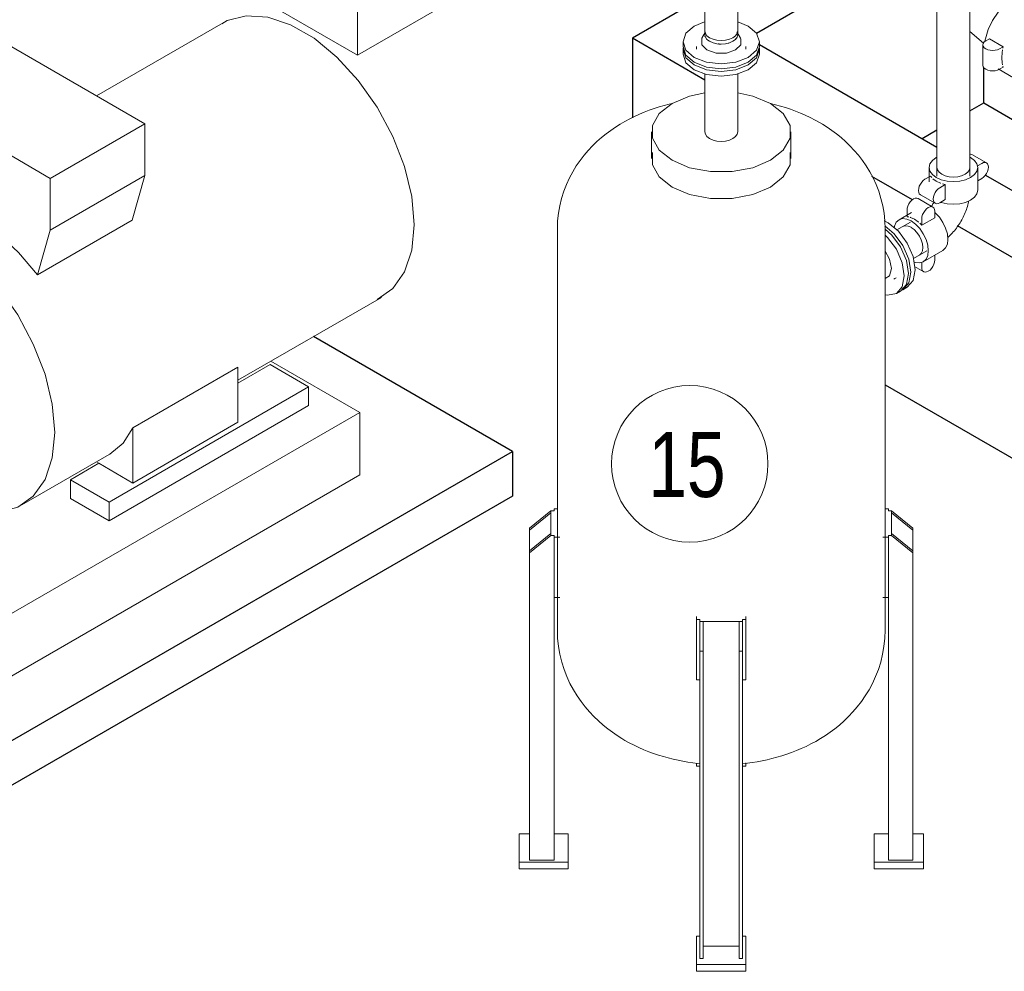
# Model space of a CAD drawing. Header units: centimetres. Extents: x -1589 to 108054, y -205274 to 31709.
# Tile 243 of 256: x 25339 to 25519, y 27307 to 27481. Entities that reach past the tile are written whole.
import ezdxf

# ---------------------------------------------------------------- set-up
doc = ezdxf.new("R2010")
doc.units = ezdxf.units.CM
doc.header["$LTSCALE"] = 0.01
doc.header["$MEASUREMENT"] = 0
for name, color, linetype, lineweight in [('A-ANNO-NOTE', 7, 'Continuous', 30), ('A-WALL', 7, 'Continuous', 25), ('P-PIPE', 7, 'Continuous', 9), ('P-SANR-FIXT', 7, 'Continuous', 18)]:
    doc.layers.add(name, color=color, linetype=linetype, lineweight=lineweight)
doc.layers.add('A-FLOR', color=7, linetype='Continuous', lineweight=25, true_color=0x007f00)
doc.layers.add('Etanorm FXV 3e configured-BIM Data 100-080-250 LOD-200_dwg', color=7, linetype='Continuous', lineweight=18, true_color=0x767676)
doc.styles.add('Century Gothic', font='GOTHIC.TTF', dxfattribs={"width": 0.8, "height": 119.0625})

# ---------------------------------------------------------------- blocks, each defined once
blk = doc.blocks.new('Etanorm FXV 3e configured-BIM Data 100-080-250 LOD-200_dwg_6_PART_SMES190200018000300014331_in_ASM_1fcdlqxvzumwa0j7dwyxco6gr_______-2286520-Pompownia - widok 3D')
at = {"color": 26, "lineweight": 18, "true_color": 0x7f1f00}
for p, q in [((89193.3, -36804.6), (88961.6, -36938.3)), ((88801.9, -36846.1), (88628.7, -36946.1)), ((89050.1, -36989.4), (88801.9, -36846.1)), ((88628.7, -36946.1), (88876.9, -37089.4)), ((88628.7, -37040.8), (88628.7, -36946.1)), ((88876.9, -37089.4), (89050.1, -36989.4)), ((89050.1, -37084.1), (89050.1, -36989.4)), ((88631, -37136.9), (88628.7, -37040.8)), ((88876.9, -37184.1), (89050.1, -37084.1)), ((88876.9, -37089.4), (88876.9, -37184.1)), ((89026.5, -37165.6), (89050.1, -37084.1)), ((88639.7, -37124.2), (88534.9, -37184.7)), ((89026.5, -37165.6), (88853.2, -37265.6)), ((88876.9, -37184.1), (88853.2, -37265.6)), ((89220.5, -37458.6), (89483.3, -37306.9)), ((88663.7, -37407.7), (88643.4, -37419.3)), ((89028.2, -37545.7), (89220.5, -37434.7)), ((89220.5, -37463.8), (89279.2, -37429.9)), ((89220.5, -37535.6), (89220.5, -37434.7)), ((89279.2, -37429.9), (89349.9, -37470.7)), ((88675.9, -37475.6), (88696.2, -37463.9)), ((89349.9, -37470.7), (88984.4, -37681.8)), ((89349.9, -37505), (89349.9, -37470.7)), ((88984.4, -37716.1), (89349.9, -37505)), ((89028.2, -37646.7), (89220.5, -37535.6)), ((89028.2, -37545.7), (89028.2, -37646.7)), ((88824.9, -37686.9), (88984.7, -37594.7)), ((88913.6, -37640.9), (88966, -37610.7)), ((88966, -37610.7), (88961.4, -37608.1)), ((89028.2, -37646.7), (88966, -37610.7)), ((88913.6, -37675.2), (88913.6, -37640.9)), ((88984.4, -37681.8), (88913.6, -37640.9)), ((88913.6, -37675.2), (88984.4, -37716.1)), ((88984.4, -37716.1), (88984.4, -37681.8))]:
    blk.add_line(p, q, dxfattribs=at)
for points in [[(89543.3, -37174.1, 0), (89538.8, -37122.3, 0), (89525.6, -37067.6, 0), (89504.2, -37012.3, 0), (89475.5, -36959, 0), (89440.8, -36909.9, 0), (89401.6, -36867.1, 0), (89359.7, -36832.6, 0), (89316.8, -36807.9, 0), (89274.9, -36793.9, 0), (89235.7, -36791.5, 0), (89201, -36800.5, 0), (89190.7, -36806.1, 0)], [(88853.2, -37265.6, 0), (88818.5, -37224.8, 0), (88781.1, -37190.3, 0), (88742.2, -37163.5, 0), (88703.3, -37145.3, 0), (88665.7, -37136.3, 0), (88631, -37136.9, 0)], [(88474.9, -37317.4, 0), (88479.4, -37270.8, 0), (88492.6, -37231.3, 0), (88514, -37200.8, 0), (88542.7, -37180.6, 0), (88577.4, -37171.5, 0), (88616.6, -37174, 0), (88658.5, -37187.9, 0), (88701.4, -37212.7, 0), (88743.3, -37247.2, 0), (88782.5, -37289.9, 0), (88817.2, -37339.1, 0), (88845.8, -37392.4, 0), (88867.3, -37447.6, 0), (88880.5, -37502.4, 0), (88885, -37554.2, 0)], [(89475.5, -37310.9, 0), (89504.2, -37290.7, 0), (89525.6, -37260.2, 0), (89538.8, -37220.8, 0), (89543.3, -37174.1, 0)], [(88474.9, -37317.4, 0), (88479.4, -37369.2, 0), (88492.6, -37424, 0), (88500.4, -37446.6, 0)], [(88702.9, -37449.1, 0), (88699.8, -37434, 0), (88691.4, -37419.5, 0), (88679.9, -37409.3, 0), (88668.5, -37406.2, 0), (88660, -37411, 0)], [(88691.4, -37465.4, 0), (88699.8, -37460.6, 0), (88702.9, -37449.1, 0)], [(88984.7, -37594.7, 0), (88986, -37594, 0), (89010, -37573.8, 0), (89028.2, -37545.7, 0)], [(88729.6, -37694.2, 0), (88743.3, -37697.6, 0), (88782.5, -37700.1, 0), (88817.2, -37691, 0), (88845.8, -37670.8, 0), (88867.3, -37640.3, 0), (88880.5, -37600.8, 0), (88885, -37554.2, 0)], [(88580.7, -37585.7, 0), (88616.6, -37624.4, 0), (88630.3, -37636.9, 0)]]:
    blk.add_polyline3d(points, dxfattribs=at)
blk = doc.blocks.new('Etanorm FXV 3e configured-BIM Data 100-080-250 LOD-200_dwg_15_PART_Standard_baseplate__350300020013_in_ASM_1fcdlqxvzumwa0j7dwyxco6gr_______-2286529-Pompownia - widok 3D')
at = {"color": 26, "lineweight": 18, "true_color": 0x7f1f00}
for p, q in [((89443.6, -37517.4), (89280.9, -37423.5)), ((88312.2, -38170.6), (89443.6, -37517.4)), ((89443.6, -37631.8), (89443.6, -37517.4)), ((88312.2, -38285), (89443.6, -37631.8)), ((87974.6, -37975.7), (88312.2, -38170.6)), ((88312.2, -38285), (87879.9, -38035.3)), ((88312.2, -38170.6), (88312.2, -38285))]:
    blk.add_line(p, q, dxfattribs=at)

msp = doc.modelspace()

# ---------------------------------------------------------------- linework, layer by layer
at = {"layer": 'A-ANNO-NOTE', "lineweight": 9}
msp.add_circle((25461.20108, 27399.58887), 14.3207, dxfattribs=at)
at = {"layer": 'A-FLOR'}
for p, q in [((25428.73225, 27401.86254), (25392.30034, 27422.89652)), ((25287.31089, 27320.21289), (25428.73225, 27401.86254)), ((25428.73225, 27401.86254), (25428.73225, 27393.69758)), ((25428.73225, 27393.69758), (25287.31089, 27312.04792))]:
    msp.add_line(p, q, dxfattribs=at)
at = {"layer": 'A-WALL'}
for p, q in [((25491.36104, 27488.72054), (25473.4389, 27478.37319)), ((25461.3025, 27483.61369), (25450.70331, 27477.49424)), ((25463.98115, 27469.82827), (25450.70331, 27477.49424)), ((25450.70331, 27477.49424), (25450.70331, 27462.90751)), ((25473.96676, 27476.31053), (25506.46461, 27457.54788)), ((25515.0295, 27465.64319), (25515.0295, 27472.11695)), ((25512.48949, 27464.17671), (25515.0295, 27465.64319)), ((25515.0295, 27465.64319), (25628.18804, 27400.31107)), ((25503.73631, 27459.12307), (25506.46746, 27460.69989)), ((25501.95901, 27447.90174), (25494.52823, 27452.19191)), ((25515.32845, 27452.43035), (25612.87593, 27396.11128)), ((25602.26932, 27389.98756), (25510.21894, 27443.13287)), ((25496.96676, 27414.04167), (25570.44952, 27371.61639))]:
    msp.add_line(p, q, dxfattribs=at)
at = {"layer": 'P-PIPE', "color": 1, "true_color": 0xff0000}
for p, q in [((25506.45949, 27562.26136), (25506.45949, 27452.22212)), ((25512.48949, 27452.22212), (25512.48949, 27561.66766)), ((25469.98176, 27478.80089), (25469.97922, 27509.12996)), ((25463.95119, 27485.60094), (25463.95176, 27478.80038)), ((25471.91651, 27479.69878), (25470.01665, 27480.47872)), ((25464.09324, 27478.6744), (25463.44038, 27477.48773)), ((25463.95176, 27478.80063), (25463.95176, 27478.14744)), ((25464.05443, 27478.3501), (25463.95176, 27478.80038)), ((25464.35558, 27477.93027), (25464.0545, 27478.34995)), ((25464.83484, 27477.56967), (25464.3557, 27477.93015)), ((25470.49314, 27477.48773), (25469.84029, 27478.6744)), ((25469.98176, 27478.14744), (25469.98176, 27478.80063)), ((25459.96676, 27476.84104), (25459.96676, 27475.9429)), ((25465.45926, 27477.29308), (25464.83484, 27477.56967)), ((25468.33554, 27476.59645), (25468.27114, 27476.57806)), ((25469.65315, 27477.35717), (25469.60226, 27477.30199)), ((25473.96676, 27475.9429), (25473.96676, 27476.84104)), ((25459.96676, 27475.453), (25459.96676, 27474.55485)), ((25462.46676, 27475.9429), (25462.46676, 27475.69795)), ((25462.46676, 27475.69795), (25462.46676, 27475.453)), ((25471.46676, 27475.69795), (25471.46676, 27475.9429)), ((25471.46676, 27475.453), (25471.46676, 27475.69795)), ((25473.96676, 27474.55485), (25473.96676, 27475.453)), ((25512.61758, 27455.6345), (25512.49856, 27455.70032)), ((25515.52671, 27454.66241), (25512.83263, 27456.21784)), ((25514.68004, 27454.57854), (25513.85509, 27454.10225)), ((25505.02949, 27453.81984), (25505.02949, 27451.18189)), ((25507.34168, 27452.58846), (25506.86322, 27452.94824)), ((25513.91949, 27449.67204), (25513.91949, 27453.81984)), ((25504.26893, 27451.67854), (25505.28764, 27452.26669)), ((25505.49965, 27451.98009), (25505.28764, 27452.26669)), ((25506.3314, 27451.31388), (25505.71778, 27451.75678)), ((25507.96636, 27452.31171), (25507.34249, 27452.588)), ((25507.98172, 27450.71126), (25507.48532, 27450.83367)), ((25508.69382, 27452.13774), (25507.96694, 27452.31152)), ((25513.91949, 27451.37423), (25514.68004, 27451.81334)), ((25507.98172, 27450.71126), (25506.96301, 27450.12311)), ((25507.98172, 27447.94606), (25507.98172, 27450.71126)), ((25505.72326, 27446.59321), (25503.02918, 27448.14863)), ((25503.42226, 27448.82947), (25506.11634, 27447.27404)), ((25506.96301, 27447.35791), (25507.98172, 27447.94606)), ((25501.79554, 27445.58053), (25499.51101, 27444.26155)), ((25500.98515, 27444.81456), (25500.98515, 27445.99086)), ((25506.07396, 27444.64173), (25506.07396, 27445.81804)), ((25501.60967, 27443.82199), (25499.12753, 27442.38893)), ((25500.98515, 27444.81456), (25501.33936, 27444.77425)), ((25503.32502, 27443.62782), (25503.67923, 27443.25913)), ((25503.67923, 27443.25913), (25506.07396, 27444.64173)), ((25503.67923, 27444.43544), (25503.67923, 27443.25913)), ((25500.22538, 27443.02422), (25500.6671, 27443.16057)), ((25500.66902, 27443.16074), (25501.18149, 27443.10961)), ((25501.1827, 27443.10929), (25501.73351, 27442.87483)), ((25501.73431, 27442.87436), (25502.28552, 27442.4722)), ((25502.28598, 27442.4718), (25502.79991, 27441.92919)), ((25503.58057, 27440.57704), (25503.79352, 27439.86066)), ((25502.14253, 27437.16679), (25504.62467, 27438.59986)), ((25503.79364, 27438.58524), (25503.58168, 27438.11586)), ((25503.79364, 27439.86006), (25503.86632, 27439.18159)), ((25503.86632, 27439.18069), (25503.79396, 27438.58644)), ((25503.95601, 27436.56258), (25507.54811, 27438.63649)), ((25503.58057, 27438.11428), (25503.24163, 27437.79992)), ((25503.67923, 27436.47715), (25503.67923, 27435.52457)), ((25506.07396, 27436.90717), (25506.07396, 27437.78539)), ((25502.37124, 27435.70705), (25504.02993, 27434.7494)), ((25498.56169, 27433.38467), (25498.77383, 27433.50714)), ((25498.77383, 27433.50714), (25498.98596, 27433.62962)), ((25501.26144, 27434.42405), (25500.88466, 27432.45436)), ((25499.03388, 27430.77053), (25499.81169, 27431.21961)), ((25500.87441, 27432.43194), (25499.81169, 27431.21961)), ((25500.23596, 27431.46455), (25501.01377, 27431.91363))]:
    msp.add_line(p, q, dxfattribs=at)
at = {"layer": 'P-PIPE', "color": 5, "true_color": 0x0000ff}
for p, q in [((25512.48949, 27478.68847), (25514.96115, 27476.60557)), ((25514.85616, 27476.2754), (25514.85616, 27472.54238)), ((25516.05384, 27477.39816), (25515.38437, 27477.01163)), ((25518.60424, 27475.92569), (25516.05384, 27477.39816)), ((25517.93476, 27475.53916), (25518.60424, 27475.92569)), ((25518.53958, 27475.65001), (25518.60424, 27475.92569)), ((25517.68032, 27471.86799), (25520.4573, 27470.2647)), ((25518.60424, 27472.19266), (25517.93476, 27471.80614)), ((25518.60424, 27472.19266), (25518.53958, 27472.39369))]:
    msp.add_line(p, q, dxfattribs=at)
at = {"layer": 'P-PIPE'}
for p, q in [((25463.95176, 27470.95074), (25463.95176, 27460.34781)), ((25469.98176, 27460.34781), (25469.98176, 27470.95074)), ((25454.21676, 27460.34781), (25454.21676, 27455.44883)), ((25479.71676, 27455.44883), (25479.71676, 27460.34781)), ((25436.96676, 27442.62984), (25436.96676, 27369.14514)), ((25496.96676, 27369.14514), (25496.96676, 27442.62984)), ((25436.96676, 27391.33914), (25436.36676, 27391.33914)), ((25436.36676, 27391.33914), (25436.36676, 27390.99273)), ((25497.56676, 27391.33914), (25496.96676, 27391.33914)), ((25497.56676, 27390.99273), (25497.56676, 27391.33914)), ((25431.86676, 27387.80839), (25435.76676, 27390.99273)), ((25435.76676, 27390.64632), (25431.86676, 27387.46198)), ((25436.36676, 27390.99273), (25435.76676, 27390.99273)), ((25435.76676, 27390.99273), (25435.76676, 27390.64632)), ((25435.76676, 27390.64632), (25435.76676, 27386.83581)), ((25498.16676, 27390.99273), (25497.56676, 27390.99273)), ((25498.16676, 27390.64632), (25498.16676, 27390.99273)), ((25498.16676, 27390.99273), (25502.06676, 27387.80839)), ((25498.16676, 27386.83581), (25498.16676, 27390.64632)), ((25502.06676, 27387.46198), (25498.16676, 27390.64632)), ((25431.86676, 27387.46198), (25431.86676, 27387.80839)), ((25502.06676, 27387.80839), (25502.06676, 27387.46198)), ((25431.86676, 27387.46198), (25431.86676, 27383.65147)), ((25431.86676, 27383.65147), (25435.76676, 27386.83581)), ((25435.76676, 27386.4894), (25431.86676, 27383.30506)), ((25435.76676, 27386.83581), (25435.76676, 27386.4894)), ((25435.76676, 27386.4894), (25436.36676, 27386.4894)), ((25436.36676, 27386.4894), (25436.36676, 27386.14299)), ((25436.36676, 27386.14299), (25437.40997, 27386.14299)), ((25436.36676, 27375.12028), (25436.36676, 27386.14299)), ((25496.52355, 27386.14299), (25497.56676, 27386.14299)), ((25497.56676, 27386.14299), (25497.56676, 27386.4894)), ((25497.56676, 27386.4894), (25498.16676, 27386.4894)), ((25497.56676, 27386.14299), (25497.56676, 27375.12028)), ((25498.16676, 27386.4894), (25498.16676, 27386.83581)), ((25498.16676, 27386.83581), (25502.06676, 27383.65147)), ((25502.06676, 27383.30506), (25498.16676, 27386.4894)), ((25502.06676, 27383.65147), (25502.06676, 27387.46198)), ((25431.86676, 27383.30506), (25431.86676, 27383.65147)), ((25431.86676, 27327.04844), (25431.86676, 27383.30506)), ((25502.06676, 27383.65147), (25502.06676, 27383.30506)), ((25502.06676, 27383.30506), (25502.06676, 27327.04844)), ((25436.36676, 27327.04844), (25436.36676, 27375.12028)), ((25437.40997, 27375.12028), (25436.36676, 27375.12028)), ((25497.56676, 27375.12028), (25496.52355, 27375.12028)), ((25497.56676, 27375.12028), (25497.56676, 27327.04844)), ((25462.46676, 27371.67644), (25462.46676, 27371.07414)), ((25471.46676, 27371.07414), (25471.46676, 27371.67644)), ((25462.46676, 27371.07414), (25463.06676, 27371.07414)), ((25462.46676, 27371.07414), (25462.46676, 27360.05144)), ((25463.06676, 27371.07414), (25463.06676, 27370.72773)), ((25463.06676, 27370.72773), (25463.66676, 27370.72773)), ((25463.06676, 27365.29173), (25463.06676, 27370.72773)), ((25463.66676, 27370.72773), (25470.26676, 27370.72773)), ((25463.66676, 27370.72773), (25463.66676, 27365.29173)), ((25470.26676, 27370.72773), (25470.86676, 27370.72773)), ((25470.26676, 27365.29173), (25470.26676, 27370.72773)), ((25470.86676, 27370.72773), (25470.86676, 27371.07414)), ((25470.86676, 27371.07414), (25471.46676, 27371.07414)), ((25470.86676, 27370.72773), (25470.86676, 27365.29173)), ((25471.46676, 27360.05144), (25471.46676, 27371.07414)), ((25463.66676, 27365.29173), (25463.06676, 27365.29173)), ((25463.06676, 27309.03512), (25463.06676, 27365.29173)), ((25463.66676, 27365.29173), (25463.66676, 27309.03512)), ((25470.86676, 27365.29173), (25470.26676, 27365.29173)), ((25470.26676, 27309.03512), (25470.26676, 27365.29173)), ((25470.86676, 27309.03512), (25470.86676, 27365.29173)), ((25463.06676, 27360.05144), (25462.46676, 27360.05144)), ((25471.46676, 27360.05144), (25470.86676, 27360.05144)), ((25462.46676, 27344.81674), (25462.46676, 27344.24117)), ((25471.46676, 27344.24117), (25471.46676, 27344.85188)), ((25463.06676, 27344.24117), (25462.46676, 27344.24117)), ((25471.46676, 27344.24117), (25470.86676, 27344.24117)), ((25431.86676, 27331.89819), (25429.96676, 27331.89819)), ((25429.96676, 27331.89819), (25429.96676, 27326.70203)), ((25438.96676, 27331.89819), (25436.36676, 27331.89819)), ((25438.96676, 27326.70203), (25438.96676, 27331.89819)), ((25497.56676, 27331.89819), (25494.96676, 27331.89819)), ((25494.96676, 27331.89819), (25494.96676, 27326.70203)), ((25503.96676, 27331.89819), (25502.06676, 27331.89819)), ((25503.96676, 27326.70203), (25503.96676, 27331.89819)), ((25429.96676, 27326.70203), (25438.96676, 27326.70203)), ((25429.96676, 27325.47729), (25429.96676, 27326.70203)), ((25436.36676, 27327.04844), (25431.86676, 27327.04844)), ((25438.96676, 27326.70203), (25438.96676, 27325.47729)), ((25494.96676, 27326.70203), (25503.96676, 27326.70203)), ((25494.96676, 27325.47729), (25494.96676, 27326.70203)), ((25502.06676, 27327.04844), (25497.56676, 27327.04844)), ((25503.96676, 27326.70203), (25503.96676, 27325.47729)), ((25438.96676, 27325.47729), (25429.96676, 27325.47729)), ((25503.96676, 27325.47729), (25494.96676, 27325.47729)), ((25463.06676, 27313.1343), (25462.46676, 27313.1343)), ((25462.46676, 27313.1343), (25462.46676, 27307.93815)), ((25471.46676, 27313.1343), (25470.86676, 27313.1343)), ((25471.46676, 27307.93815), (25471.46676, 27313.1343)), ((25470.26676, 27311.28678), (25463.66676, 27311.28678)), ((25463.66676, 27309.03512), (25463.06676, 27309.03512)), ((25470.86676, 27309.03512), (25470.26676, 27309.03512)), ((25462.46676, 27307.93815), (25471.46676, 27307.93815)), ((25462.46676, 27306.71341), (25462.46676, 27307.93815)), ((25471.46676, 27306.71341), (25462.46676, 27306.71341)), ((25471.46676, 27306.71341), (25471.46676, 27307.93815))]:
    msp.add_line(p, q, dxfattribs=at)
at = {"layer": 'P-PIPE', "color": 5, "true_color": 0x0000ff}
for points in [[(25515.24526, 27476.92264, 0), (25515.32315, 27477.35701, 0), (25515.82824, 27479.05664, 0), (25516.63171, 27480.72963, 0), (25517.67882, 27482.26195, 0), (25518.8982, 27483.54918, 0), (25520.20676, 27484.5036, 0), (25521.51532, 27485.06017, 0), (25522.73471, 27485.18096, 0), (25523.78181, 27484.85774, 0)], [(25515.38437, 27477.01163, 0), (25515.09777, 27476.796, 0), (25514.91761, 27476.54488, 0), (25514.85616, 27476.2754, 0), (25514.91761, 27476.00592, 0), (25515.09777, 27475.7548, 0), (25515.38437, 27475.53916, 0), (25515.75786, 27475.3737, 0), (25516.19281, 27475.26968, 0), (25516.65956, 27475.23421, 0), (25517.12632, 27475.26968, 0), (25517.56126, 27475.3737, 0), (25517.93476, 27475.53916, 0)], [(25518.33887, 27473.90597, 0), (25518.40565, 27474.89027, 0), (25518.47651, 27475.33802, 0)], [(25517.93476, 27471.80614, 0), (25517.56126, 27471.64068, 0), (25517.12632, 27471.53666, 0), (25516.65956, 27471.50118, 0), (25516.19281, 27471.53666, 0), (25515.75786, 27471.64068, 0), (25515.38437, 27471.80614, 0), (25515.09777, 27472.02178, 0), (25514.91761, 27472.2729, 0), (25514.85616, 27472.54238, 0)], [(25518.47651, 27472.63284, 0), (25518.40565, 27472.99878, 0), (25518.33887, 27473.90597, 0)]]:
    msp.add_polyline3d(points, dxfattribs=at)
at = {"layer": 'P-PIPE', "color": 1, "true_color": 0xff0000}
for points in [[(25463.92274, 27480.48036, 0), (25462.01701, 27479.69878, 0), (25460.49961, 27478.38764, 0), (25459.96676, 27476.84104, 0), (25460.49961, 27475.29445, 0), (25462.01701, 27473.9833, 0)], [(25462.01701, 27473.9833, 0), (25464.28798, 27473.10723, 0), (25466.96676, 27472.79959, 0), (25469.64555, 27473.10723, 0), (25471.91651, 27473.9833, 0), (25473.43392, 27475.29445, 0), (25473.96676, 27476.84104, 0), (25473.43392, 27478.38764, 0), (25471.91651, 27479.69878, 0)], [(25463.95176, 27478.80063, 0), (25464.0545, 27478.35011, 0), (25464.3557, 27477.93028, 0), (25464.83484, 27477.56977, 0)], [(25464.83484, 27476.91657, 0), (25464.3557, 27477.27708, 0), (25464.0545, 27477.69691, 0), (25463.95176, 27478.14744, 0)], [(25464.01539, 27477.7917, 0), (25463.98888, 27477.87513, 0), (25463.97223, 27477.94494, 0)], [(25464.83484, 27477.56977, 0), (25465.45926, 27477.29313, 0), (25466.18642, 27477.11924, 0), (25466.96676, 27477.05992, 0), (25467.7471, 27477.11924, 0), (25468.47426, 27477.29313, 0), (25469.09869, 27477.56977, 0), (25469.57783, 27477.93028, 0), (25469.87903, 27478.35011, 0), (25469.98176, 27478.80063, 0)], [(25469.98176, 27478.14744, 0), (25469.87903, 27477.69691, 0), (25469.57783, 27477.27708, 0), (25469.09869, 27476.91657, 0), (25468.47426, 27476.63994, 0), (25467.7471, 27476.46604, 0), (25466.96676, 27476.40673, 0), (25466.59619, 27476.42011, 0)], [(25469.98176, 27478.8008, 0), (25469.87903, 27478.35028, 0), (25469.57783, 27477.93044, 0), (25469.09869, 27477.56991, 0)], [(25463.43923, 27477.48442, 0), (25463.39284, 27477.39393, 0), (25463.39284, 27476.28815, 0), (25464.35047, 27475.33052, 0)], [(25464.35047, 27475.33052, 0), (25466.00913, 27474.77764, 0), (25467.92439, 27474.77764, 0), (25469.58306, 27475.33052, 0), (25470.54069, 27476.28815, 0), (25470.54069, 27477.39393, 0), (25470.49519, 27477.48352, 0)], [(25466.57794, 27476.42145, 0), (25466.18642, 27476.46604, 0), (25465.45926, 27476.63994, 0), (25464.83484, 27476.91657, 0)], [(25469.09869, 27477.56991, 0), (25468.47426, 27477.29325, 0), (25467.7471, 27477.11931, 0), (25466.96676, 27477.05996, 0), (25466.18642, 27477.11923, 0), (25465.45926, 27477.29308, 0)], [(25466.60132, 27476.41956, 0), (25466.49511, 27476.42816, 0), (25466.42079, 27476.4355, 0)], [(25462.01701, 27473.08516, 0), (25460.49961, 27474.3963, 0), (25459.96676, 27475.9429, 0)], [(25459.98098, 27475.70043, 0), (25459.96676, 27475.453, 0), (25460.49961, 27473.9064, 0), (25462.01701, 27472.59526, 0)], [(25462.01701, 27471.69711, 0), (25460.49961, 27473.00826, 0), (25459.96676, 27474.55485, 0)], [(25473.96676, 27475.9429, 0), (25473.43392, 27474.3963, 0), (25471.91651, 27473.08516, 0), (25469.64555, 27472.20908, 0), (25466.96676, 27471.90144, 0), (25464.28798, 27472.20908, 0), (25462.01701, 27473.08516, 0)], [(25462.01701, 27472.59526, 0), (25464.28798, 27471.71918, 0), (25466.96676, 27471.41155, 0), (25469.64555, 27471.71918, 0), (25471.91651, 27472.59526, 0), (25473.43392, 27473.9064, 0), (25473.96676, 27475.453, 0), (25473.95254, 27475.70043, 0)], [(25473.96676, 27474.55485, 0), (25473.43392, 27473.00826, 0), (25471.91651, 27471.69711, 0), (25469.64555, 27470.82104, 0), (25466.96676, 27470.5134, 0), (25464.28798, 27470.82104, 0), (25462.01701, 27471.69711, 0)], [(25512.49328, 27456.2965, 0), (25512.58465, 27456.29438, 0), (25512.83263, 27456.21784, 0)], [(25506.45037, 27455.70059, 0), (25506.3314, 27455.6345, 0), (25505.625, 27455.103, 0), (25505.18095, 27454.48405, 0), (25505.02949, 27453.81984, 0), (25505.18095, 27453.15563, 0), (25505.625, 27452.53668, 0), (25506.3314, 27452.00518, 0)], [(25506.3314, 27452.00518, 0), (25507.25199, 27451.59734, 0), (25508.32404, 27451.34096, 0), (25509.47449, 27451.25352, 0), (25510.62494, 27451.34096, 0), (25511.69699, 27451.59734, 0), (25512.61758, 27452.00518, 0), (25513.32397, 27452.53668, 0), (25513.76803, 27453.15563, 0), (25513.91949, 27453.81984, 0), (25513.76803, 27454.48405, 0), (25513.32397, 27455.103, 0), (25512.61758, 27455.6345, 0)], [(25514.68004, 27451.81334, 0), (25514.98994, 27452.03937, 0), (25515.27873, 27452.34422, 0), (25515.52671, 27452.70712, 0), (25515.71699, 27453.10332, 0), (25515.83661, 27453.50584, 0), (25515.87741, 27453.88724, 0), (25515.83661, 27454.22153, 0), (25515.71699, 27454.48593, 0), (25515.52671, 27454.66241, 0), (25515.27873, 27454.73896, 0), (25514.98994, 27454.71035, 0), (25514.68004, 27454.57854, 0)], [(25506.86234, 27452.94912, 0), (25506.56101, 27453.36912, 0), (25506.45824, 27453.81984, 0)], [(25512.49074, 27453.81984, 0), (25512.38796, 27453.36912, 0), (25512.08664, 27452.94912, 0), (25511.6073, 27452.58846, 0), (25510.98261, 27452.31171, 0), (25510.25515, 27452.13774, 0)], [(25503.42226, 27448.82947, 0), (25503.23198, 27449.00595, 0), (25503.11236, 27449.27035, 0), (25503.07156, 27449.60464, 0), (25503.11236, 27449.98603, 0), (25503.23198, 27450.38855, 0), (25503.42226, 27450.78476, 0), (25503.67025, 27451.14765, 0), (25503.95903, 27451.4525, 0), (25504.26893, 27451.67854, 0)], [(25507.18237, 27450.92974, 0), (25507.09853, 27450.9596, 0), (25506.3314, 27451.31388, 0)], [(25510.25484, 27452.1377, 0), (25509.47449, 27452.07841, 0), (25508.69414, 27452.1377, 0)], [(25506.96301, 27450.12311, 0), (25506.65311, 27449.89708, 0), (25506.36432, 27449.59223, 0), (25506.11634, 27449.22933, 0), (25505.92606, 27448.83313, 0), (25505.80644, 27448.43061, 0), (25505.76564, 27448.04921, 0), (25505.80644, 27447.71492, 0), (25505.92606, 27447.45053, 0), (25506.11634, 27447.27404, 0), (25506.36432, 27447.19749, 0), (25506.65311, 27447.2261, 0), (25506.96301, 27447.35791, 0)], [(25513.91949, 27449.67204, 0), (25513.76803, 27449.00782, 0), (25513.32397, 27448.38888, 0), (25512.61758, 27447.85737, 0), (25511.69699, 27447.44954, 0), (25510.62494, 27447.19316, 0), (25509.47449, 27447.10572, 0), (25508.32404, 27447.19316, 0), (25507.25199, 27447.44954, 0), (25507.1727, 27447.47661, 0)], [(25500.98515, 27445.99086, 0), (25501.02595, 27446.37226, 0), (25501.14557, 27446.77478, 0), (25501.33585, 27447.17099, 0), (25501.58383, 27447.53388, 0), (25501.87262, 27447.83873, 0), (25502.18252, 27448.06476, 0), (25502.49242, 27448.19657, 0), (25502.7812, 27448.22518, 0), (25503.02918, 27448.14863, 0)], [(25505.86241, 27447.42651, 0), (25505.79978, 27447.3045, 0), (25505.72359, 27447.16416, 0), (25505.64405, 27447.02541, 0), (25505.56141, 27446.88865, 0), (25505.47591, 27446.75429, 0)], [(25512.29946, 27447.71644, 0), (25512.26361, 27447.54011, 0), (25512.19722, 27447.25393, 0), (25512.12306, 27446.969, 0), (25512.04131, 27446.68546, 0), (25511.95216, 27446.40346, 0), (25511.85578, 27446.12317, 0), (25511.75233, 27445.84477, 0), (25511.64196, 27445.56844, 0), (25511.52483, 27445.29437, 0), (25511.40109, 27445.02277, 0), (25511.27087, 27444.75385, 0), (25511.13431, 27444.4878, 0), (25510.99156, 27444.22485, 0), (25510.84274, 27443.96522, 0), (25510.68798, 27443.70912, 0), (25510.5274, 27443.45679, 0), (25510.36113, 27443.20843, 0), (25510.18928, 27442.96429, 0), (25510.01195, 27442.72459, 0), (25509.82926, 27442.48955, 0), (25509.64129, 27442.25939, 0), (25509.44814, 27442.03436, 0), (25509.24986, 27441.81467, 0), (25509.04653, 27441.60056, 0), (25508.8382, 27441.39226, 0), (25508.62489, 27441.19, 0), (25508.43176, 27441.01659, 0)], [(25506.07396, 27445.81804, 0), (25506.03316, 27446.15233, 0), (25505.91355, 27446.41672, 0), (25505.72326, 27446.59321, 0), (25505.47528, 27446.66975, 0), (25505.1865, 27446.64115, 0), (25504.8766, 27446.50934, 0), (25504.56669, 27446.2833, 0), (25504.27791, 27445.97845, 0), (25504.02993, 27445.61556, 0), (25503.83964, 27445.21935, 0), (25503.72003, 27444.81684, 0), (25503.67923, 27444.43544, 0)], [(25506.076, 27445.57709, 0), (25506.1391, 27445.52196, 0), (25506.89715, 27444.72173, 0), (25507.54811, 27443.76913, 0), (25508.0476, 27442.72909, 0), (25508.3616, 27441.67248, 0), (25508.4687, 27440.67131, 0), (25508.3616, 27439.7938, 0), (25508.0476, 27439.09976, 0), (25507.54811, 27438.63649, 0)], [(25496.82372, 27444.03387, 0), (25497.51377, 27443.69128, 0), (25499.40796, 27442.16261, 0), (25501.01377, 27439.99653, 0), (25502.08675, 27437.52282, 0), (25502.46352, 27435.11807, 0)], [(25501.73351, 27444.0414, 0), (25500.92001, 27444.3874, 0), (25500.16196, 27444.46249, 0), (25499.51101, 27444.26155, 0), (25499.01151, 27443.79828, 0), (25498.69751, 27443.10424, 0), (25498.63184, 27442.78794, 0)], [(25501.57403, 27444.71759, 0), (25501.64181, 27444.697, 0), (25502.33219, 27444.38705, 0)], [(25502.24275, 27436.53695, 0), (25502.547, 27436.43674, 0), (25503.30505, 27436.36165, 0), (25503.95601, 27436.56258, 0), (25504.4555, 27437.02586, 0), (25504.7695, 27437.7199, 0), (25504.8766, 27438.5974, 0), (25504.7695, 27439.59858, 0), (25504.4555, 27440.65519, 0), (25503.95601, 27441.69523, 0), (25503.30505, 27442.64783, 0), (25502.547, 27443.44806, 0), (25501.73351, 27444.0414, 0)], [(25502.33219, 27444.38705, 0), (25503.02257, 27443.89982, 0), (25503.13908, 27443.79952, 0)], [(25501.6857, 27434.66899, 0), (25501.30893, 27437.07374, 0), (25500.23596, 27439.54746, 0), (25498.63014, 27441.71353, 0), (25496.92242, 27443.13011, 0)], [(25496.97804, 27442.55792, 0), (25498.20588, 27441.46859, 0), (25499.81169, 27439.30251, 0), (25500.88466, 27436.8288, 0), (25501.26144, 27434.42405, 0)], [(25502.80011, 27441.92894, 0), (25503.24163, 27441.28278, 0), (25503.58046, 27440.57734, 0)], [(25500.48362, 27433.97497, 0), (25500.10685, 27436.37972, 0), (25499.03388, 27438.85344, 0), (25497.42806, 27441.01951, 0), (25496.98273, 27441.46135, 0)], [(25498.15017, 27435.32219, 0), (25497.79965, 27437.03508, 0), (25496.98851, 27438.50266, 0)], [(25503.67923, 27435.52457, 0), (25503.72003, 27435.19029, 0), (25503.83964, 27434.92589, 0), (25504.02993, 27434.7494, 0), (25504.27791, 27434.67286, 0), (25504.56669, 27434.70146, 0), (25504.8766, 27434.83327, 0), (25505.1865, 27435.05931, 0), (25505.47528, 27435.36416, 0), (25505.72326, 27435.72705, 0), (25505.91355, 27436.12326, 0), (25506.03316, 27436.52578, 0), (25506.07396, 27436.90717, 0)], [(25496.98851, 27433.48309, 0), (25497.79965, 27434.01404, 0), (25498.15017, 27435.32219, 0)], [(25500.01456, 27431.35315, 0), (25500.23596, 27431.46455, 0), (25501.30893, 27432.69931, 0), (25501.6857, 27434.66899, 0)], [(25502.46352, 27435.11807, 0), (25502.08675, 27433.14838, 0), (25501.01377, 27431.91363, 0)], [(25496.98273, 27430.53107, 0), (25497.42806, 27430.45869, 0), (25499.03388, 27430.77053, 0), (25500.10685, 27432.00529, 0), (25500.48362, 27433.97497, 0)]]:
    msp.add_polyline3d(points, dxfattribs=at)
at = {"layer": 'P-PIPE'}
for points in [[(25463.93898, 27467.49845, 0), (25461.17838, 27466.9067, 0), (25457.95115, 27465.55298, 0), (25455.60643, 27463.68973, 0), (25454.37374, 27461.49936, 0), (25454.37374, 27459.19626, 0), (25455.60643, 27457.00589, 0), (25457.95115, 27455.14265, 0)], [(25475.98237, 27465.55298, 0), (25472.75514, 27466.9067, 0), (25469.99552, 27467.49832, 0)], [(25436.96676, 27442.62984, 0), (25437.01579, 27444.0457, 0), (25437.16171, 27445.44901, 0), (25437.40119, 27446.82788, 0), (25437.72898, 27448.17161, 0), (25438.13834, 27449.47114, 0), (25438.62152, 27450.7193, 0), (25439.17027, 27451.91088, 0), (25439.77629, 27453.04252, 0), (25440.4316, 27454.11258, 0), (25441.12879, 27455.12081, 0), (25441.86121, 27456.0681, 0), (25442.62302, 27456.95618, 0), (25443.40924, 27457.78738, 0), (25444.21567, 27458.56437, 0), (25445.03886, 27459.29001, 0), (25445.87599, 27459.96721, 0), (25446.72481, 27460.59882, 0), (25447.5835, 27461.18756, 0), (25448.45065, 27461.73599, 0), (25449.32516, 27462.24648, 0), (25450.20616, 27462.72118, 0), (25451.09295, 27463.16204, 0), (25451.98499, 27463.57081, 0), (25452.88186, 27463.94905, 0), (25453.78318, 27464.29813, 0), (25454.68864, 27464.61926, 0), (25455.59797, 27464.91352, 0), (25456.5109, 27465.18182, 0), (25457.42717, 27465.42498, 0), (25457.95115, 27465.54963, 0)], [(25457.95115, 27455.14265, 0), (25461.17838, 27453.78892, 0), (25464.97222, 27453.07722, 0), (25468.9613, 27453.07722, 0), (25472.75514, 27453.78892, 0), (25475.98237, 27455.14265, 0), (25478.3271, 27457.00589, 0), (25479.55979, 27459.19626, 0), (25479.55979, 27461.49936, 0), (25478.3271, 27463.68973, 0), (25475.98237, 27465.55298, 0)], [(25476.01042, 27465.54604, 0), (25476.92841, 27465.31616, 0), (25477.84317, 27465.06152, 0), (25478.75448, 27464.78138, 0), (25479.66206, 27464.47488, 0), (25480.56565, 27464.14103, 0), (25481.46496, 27463.77869, 0), (25482.35966, 27463.38659, 0), (25483.24935, 27462.96325, 0), (25484.13354, 27462.50705, 0), (25484.92839, 27462.06439, 0)], [(25496.96676, 27442.62984, 0), (25496.91774, 27444.0457, 0), (25496.77182, 27445.44901, 0), (25496.53233, 27446.82788, 0), (25496.20454, 27448.17161, 0), (25495.79518, 27449.47114, 0), (25495.31201, 27450.7193, 0), (25494.76326, 27451.91088, 0), (25494.15724, 27453.04252, 0), (25493.50193, 27454.11258, 0), (25492.80474, 27455.12081, 0), (25492.07232, 27456.0681, 0), (25491.3105, 27456.95618, 0), (25490.52429, 27457.78738, 0), (25489.71785, 27458.56437, 0), (25488.89466, 27459.29001, 0), (25488.05753, 27459.96721, 0), (25487.20872, 27460.59882, 0), (25486.35003, 27461.18756, 0), (25485.48287, 27461.73599, 0), (25484.92839, 27462.06439, 0)], [(25464.83484, 27459.11694, 0), (25464.3557, 27459.47746, 0), (25464.0545, 27459.89728, 0), (25463.95176, 27460.34781, 0)], [(25469.98176, 27460.34781, 0), (25469.87903, 27459.89728, 0), (25469.57783, 27459.47746, 0), (25469.09869, 27459.11694, 0), (25468.47426, 27458.84031, 0), (25467.7471, 27458.66641, 0), (25466.96676, 27458.6071, 0), (25466.18642, 27458.66641, 0), (25465.45926, 27458.84031, 0), (25464.83484, 27459.11694, 0)], [(25454.37374, 27456.60038, 0), (25454.37374, 27454.29728, 0), (25455.60643, 27452.10691, 0), (25457.95115, 27450.24367, 0)], [(25457.95115, 27450.24367, 0), (25461.17838, 27448.88994, 0), (25464.97222, 27448.17824, 0), (25468.9613, 27448.17824, 0), (25472.75514, 27448.88994, 0), (25475.98237, 27450.24367, 0), (25478.3271, 27452.10691, 0), (25479.55979, 27454.29728, 0), (25479.55979, 27456.60038, 0)], [(25436.96676, 27369.14514, 0), (25437.01834, 27367.65558, 0), (25437.1718, 27366.17973, 0), (25437.42348, 27364.73059, 0), (25437.76761, 27363.31983, 0), (25438.19679, 27361.95732, 0), (25438.70253, 27360.65085, 0), (25439.27576, 27359.40607, 0), (25439.90741, 27358.22655, 0), (25440.58872, 27357.114, 0), (25441.3116, 27356.06859, 0), (25442.0688, 27355.08922, 0), (25442.85396, 27354.17389, 0), (25443.66168, 27353.31994, 0), (25444.48743, 27352.52433, 0), (25445.32749, 27351.78379, 0), (25446.17888, 27351.09504, 0), (25447.03922, 27350.45484, 0), (25447.90665, 27349.8601, 0), (25448.77972, 27349.30791, 0), (25449.33651, 27348.97815, 0)], [(25496.96676, 27369.14514, 0), (25496.91519, 27367.65558, 0), (25496.76173, 27366.17973, 0), (25496.51005, 27364.73059, 0), (25496.16591, 27363.31983, 0), (25495.73673, 27361.95732, 0), (25495.231, 27360.65085, 0), (25494.65776, 27359.40607, 0), (25494.02612, 27358.22655, 0), (25493.34481, 27357.114, 0), (25492.62192, 27356.06859, 0), (25491.86473, 27355.08922, 0), (25491.07956, 27354.17389, 0), (25490.27185, 27353.31994, 0), (25489.4461, 27352.52433, 0), (25488.60603, 27351.78379, 0), (25487.75464, 27351.09504, 0), (25486.8943, 27350.45484, 0), (25486.02688, 27349.8601, 0), (25485.1538, 27349.30791, 0), (25484.27617, 27348.79559, 0), (25483.39481, 27348.32068, 0), (25482.51031, 27347.88095, 0), (25481.62315, 27347.47441, 0), (25480.73363, 27347.09926, 0), (25479.84202, 27346.75394, 0), (25478.94848, 27346.43703, 0), (25478.05316, 27346.1473, 0), (25477.15617, 27345.88368, 0), (25476.25763, 27345.64522, 0), (25475.35762, 27345.43112, 0), (25474.45626, 27345.24066, 0), (25473.55365, 27345.07325, 0), (25472.64992, 27344.92838, 0), (25471.74519, 27344.80562, 0), (25470.86676, 27344.70765, 0)], [(25463.06676, 27344.70998, 0), (25462.6771, 27344.74842, 0), (25461.77188, 27344.85939, 0), (25460.86759, 27344.99228, 0), (25459.96436, 27345.14746, 0), (25459.06231, 27345.32541, 0), (25458.16156, 27345.52667, 0), (25457.26221, 27345.75188, 0), (25456.36438, 27346.00181, 0), (25455.46814, 27346.27732, 0), (25454.57362, 27346.57942, 0), (25453.68095, 27346.90924, 0), (25452.79028, 27347.2681, 0), (25451.90181, 27347.65749, 0), (25451.01582, 27348.07907, 0), (25450.13271, 27348.53472, 0), (25449.33651, 27348.97815, 0)]]:
    msp.add_polyline3d(points, dxfattribs=at)
at = {"layer": 'P-SANR-FIXT'}
for p, q in [((25375.23089, 27488.902), (25400.37561, 27474.38469)), ((25425.52033, 27488.902), (25400.37561, 27474.38469)), ((25400.37561, 27474.38469), (25400.37561, 27485.79114))]:
    msp.add_line(p, q, dxfattribs=at)

# ---------------------------------------------------------------- block references
at = {"layer": 'Etanorm FXV 3e configured-BIM Data 100-080-250 LOD-200_dwg', "xscale": 0.1, "yscale": 0.1, "zscale": 0.1}
for name in ['Etanorm FXV 3e configured-BIM Data 100-080-250 LOD-200_dwg_6_PART_SMES190200018000300014331_in_ASM_1fcdlqxvzumwa0j7dwyxco6gr_______-2286520-Pompownia - widok 3D', 'Etanorm FXV 3e configured-BIM Data 100-080-250 LOD-200_dwg_15_PART_Standard_baseplate__350300020013_in_ASM_1fcdlqxvzumwa0j7dwyxco6gr_______-2286529-Pompownia - widok 3D']:
    msp.add_blockref(name, (16456.4398, 31160.75182), dxfattribs=at)

# ---------------------------------------------------------------- texts
at = {"layer": 'A-ANNO-NOTE', "color": 5, "lineweight": 9, "true_color": 0x0000ff, "insert": (25453.5944, 27405.42396), "char_height": 11.90625, "width": 17.9578, "attachment_point": 1, "style": 'Century Gothic'}
msp.add_mtext('15', dxfattribs=at)

doc.saveas('drawing.dxf')
